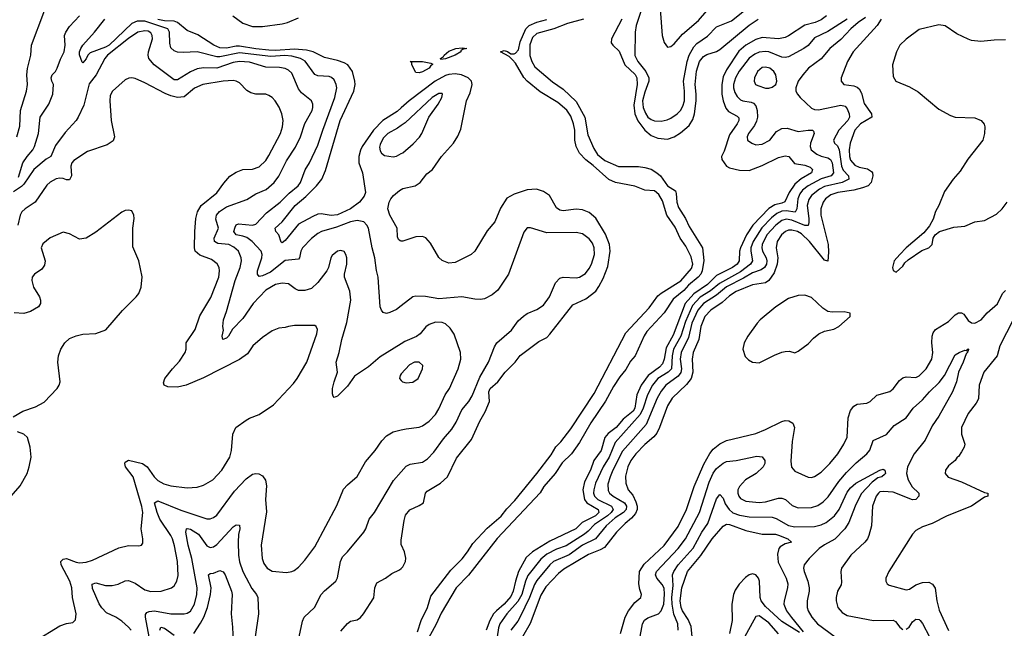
# Model space of a CAD drawing. Header units: inches. Extents: x 1173000 to 1307049, y 522583 to 678455.
# Tile 159 of 256: x 1227664 to 1233691, y 564442 to 568166. Entities that reach past the tile are written whole.
import ezdxf

# ---------------------------------------------------------------- set-up
doc = ezdxf.new("R2010")
doc.units = ezdxf.units.IN
doc.header["$MEASUREMENT"] = 0
doc.layers.add('B2526', color=7, linetype='Continuous')
doc.layers.add('B2536', color=7, linetype='Continuous')

msp = doc.modelspace()

# ---------------------------------------------------------------- linework, layer by layer
at = {"layer": 'B2526', "color": 5}
for points, elevation in [([(1227646.8, 567450), (1227664.8, 567515.2), (1227669.2, 567610), (1227706, 567730), (1227712.3, 567770), (1227708.2, 567830), (1227711.4, 567868.6), (1227731.9, 567950), (1227737.2, 568010), (1227810.9, 568210), (1227813.1, 568250), (1227799.8, 568330), (1227792.1, 568352.1), (1227774.4, 568374.4), (1227681.4, 568461.4), (1227630, 568524.7)], 780), ([(1227656.2, 567203.8), (1227684, 567290), (1227709.9, 567330), (1227744.2, 567370), (1227753.8, 567390), (1227779.5, 567470), (1227789.9, 567570.1), (1227843, 567650), (1227866.9, 567710), (1227871.1, 567770), (1227860.8, 567790), (1227857.7, 567810), (1227862.6, 567830), (1227882.9, 567850), (1227894.3, 567870), (1227914.1, 567925.9), (1227937, 567970), (1227942.9, 568010), (1227939.1, 568070), (1227946.8, 568090), (1227970, 568124.7), (1228030, 568190.4)], 760), ([(1228968.2, 568190), (1229030, 568144.4), (1229090, 568125.6), (1229150, 568124.8), (1229270, 568141.7), (1229302.6, 568150), (1229370, 568177.3)], 720), ([(1230000, 566416.2), (1229970, 566393.3), (1229930, 566374), (1229909.6, 566369.6), (1229890, 566375.1), (1229878.4, 566390), (1229871.6, 566410), (1229859.1, 566590), (1229848.9, 566631.1), (1229838.8, 566710), (1229821.4, 566770), (1229799.8, 566890), (1229789.8, 566910), (1229770, 566928.7), (1229730, 566937.5), (1229690, 566928.5), (1229603.7, 566896.3), (1229512, 566870), (1229490, 566858.9), (1229450, 566827.6), (1229394.5, 566770), (1229385.1, 566750), (1229376.8, 566710), (1229370, 566701.4), (1229290, 566692.9), (1229198.5, 566621.5), (1229150, 566599.6), (1229130, 566595.3), (1229119, 566610), (1229119.4, 566630), (1229146.3, 566710), (1229147.5, 566730), (1229142.7, 566750), (1229086.9, 566810), (1229053.6, 566833.6), (1229030, 566842.7), (1228988.3, 566850), (1228974.4, 566870), (1228983, 566897.1), (1228989.1, 566910.9), (1229003, 566917), (1229089.9, 566910.1), (1229110, 566914.7), (1229174.6, 566985.4), (1229258.7, 567050), (1229314.4, 567105.6), (1229368.9, 567150), (1229383.4, 567170), (1229411.5, 567248.5), (1229437.4, 567290), (1229490, 567398), (1229518.9, 567490), (1229593.5, 567690), (1229604.7, 567750), (1229602, 567770), (1229590, 567798.3), (1229573, 567812.9), (1229558.3, 567818.3), (1229490, 567823.9), (1229471.1, 567831.1), (1229412, 567912), (1229382.5, 567930), (1229330, 567944.1), (1229287.1, 567947.1), (1229201.9, 567941.9), (1229010, 567963.2), (1228890, 567939.4), (1228870, 567939.3), (1228750, 567970.4), (1228665.2, 567965.2), (1228630, 567968.2), (1228610, 567975.9), (1228590, 567993.3), (1228582.6, 568022.6), (1228581.9, 568090), (1228570.9, 568110), (1228430, 568157.5), (1228383.2, 568156.8), (1228350, 568143.9), (1228211.4, 568010), (1228190, 567997.9), (1228096.4, 567963.6), (1228080.2, 567950), (1228070, 567926.3), (1228050, 567902), (1228045.6, 567905.6), (1228030.7, 567950.7), (1228030.6, 567970), (1228037.6, 567990), (1228050, 568011.5), (1228122.9, 568090), (1228186.1, 568170)], 740), ([(1230000, 567626.3), (1229975.6, 567604.4), (1229888, 567550), (1229829.1, 567490), (1229761.3, 567390), (1229750, 567368.8), (1229739.2, 567330), (1229739.6, 567290), (1229761.8, 567230), (1229780.6, 567110), (1229773.3, 567086.7), (1229744.7, 567050), (1229689.3, 567010), (1229610, 566972.1), (1229570, 566967.7), (1229510, 566978.7), (1229490, 566975.8), (1229457.6, 566962.4), (1229370, 566915.4), (1229290, 566815.8), (1229270, 566800.4), (1229264.9, 566804.9), (1229249.9, 566849.9), (1229231.3, 566870), (1229228.1, 566890), (1229269.9, 566930), (1229350.8, 567030), (1229416.1, 567083.9), (1229481.9, 567150), (1229512.7, 567190), (1229536.9, 567243.1), (1229625.6, 567550), (1229709.3, 567730), (1229716.9, 567770), (1229715.9, 567790), (1229702.3, 567850), (1229672.1, 567890), (1229650, 567903), (1229610, 567917.1), (1229530, 567934.4), (1229459.8, 567970), (1229420.5, 567980.5), (1229346.9, 567986.9), (1229230, 567978.7), (1229190, 567980), (1229110, 567987.2), (1229010, 568004.8), (1228990, 568004.7), (1228930, 567991.8), (1228890, 567993.5), (1228853.2, 568010), (1228754, 568074), (1228690, 568099.9), (1228629.4, 568149.4), (1228610, 568157.5), (1228550, 568159), (1228510, 568166.7)], 720), ([(1230000, 566183.7), (1229870, 566104.4), (1229798.7, 566041.3), (1229714.1, 565985.9), (1229670, 565924.5), (1229610, 565863.7), (1229590, 565855.3), (1229582.7, 565862.7), (1229578, 565878), (1229579.5, 565910), (1229588.2, 565950), (1229609.6, 566010), (1229602, 566070), (1229620.7, 566130), (1229635.8, 566210), (1229667.5, 566312.5), (1229690.7, 566450), (1229685.5, 566505.5), (1229652.9, 566590), (1229652.9, 566610), (1229666.2, 566670), (1229666.9, 566710), (1229661.3, 566730), (1229650, 566747), (1229630, 566754.7), (1229610, 566749.6), (1229577.4, 566722.6), (1229568.9, 566710), (1229554.4, 566650), (1229544, 566630), (1229490, 566558.5), (1229450, 566521.4), (1229410, 566509.8), (1229370, 566509.8), (1229350, 566519.1), (1229309.1, 566549.1), (1229270, 566554.7), (1229230, 566546.1), (1229170, 566510.4), (1229093.8, 566430), (1229030, 566338.8), (1228967.3, 566272.7), (1228942.6, 566230), (1228930, 566218.3), (1228907.6, 566210), (1228904.5, 566230), (1228912.5, 566267.5), (1228907.6, 566290), (1228911.3, 566330), (1228930, 566381.3), (1228982.5, 566570), (1229014, 566650), (1229021.5, 566690), (1229020.5, 566710), (1229004.2, 566750), (1228975.3, 566775.3), (1228944.2, 566790), (1228876.1, 566796.1), (1228856.3, 566810), (1228855, 566830), (1228880.5, 566890), (1228865.2, 566945.2), (1228869, 566970), (1228887.9, 566992.1), (1228930, 567022), (1229054.2, 567065.8), (1229110, 567101.7), (1229172.2, 567127.8), (1229222.3, 567170), (1229250.4, 567209.6), (1229297.2, 567302.8), (1229352.8, 567387.2), (1229382.2, 567450), (1229410, 567530.3), (1229454.4, 567610), (1229459.3, 567630), (1229458.2, 567650), (1229449.8, 567670), (1229390, 567718.8), (1229370, 567743.1), (1229330, 567839.1), (1229310, 567858.5), (1229290, 567868.2), (1229254.2, 567874.2), (1229170, 567876.9), (1229070, 567906.4), (1229010, 567911.4), (1228970, 567903.5), (1228870, 567869.9), (1228790, 567871.8), (1228750, 567865), (1228710, 567847.8), (1228630, 567799.2), (1228610, 567798.8), (1228486.5, 567890), (1228454.7, 567930), (1228449.9, 567950), (1228452.7, 567970), (1228476.5, 568050), (1228475.4, 568070), (1228466.3, 568086.3), (1228450, 568096.1), (1228430, 568099.1), (1228387.5, 568090), (1228330, 568051.7), (1228201.4, 567950), (1228184.5, 567930), (1228132.2, 567830), (1228090, 567774), (1228057.5, 567642.5), (1228021.1, 567570), (1228009.2, 567550), (1227943.2, 567476.8), (1227882.8, 567397.1), (1227854.4, 567330), (1227826.6, 567313.4), (1227750.1, 567249.9), (1227690, 567159.7), (1227674.6, 567145.4), (1227626.7, 567113.3)], 760), ([(1227756.4, 564363.6), (1227910, 564457.8), (1227950, 564472.6), (1227990, 564478.4), (1228005.3, 564494.7), (1228009.7, 564530), (1227987.7, 564630), (1227983.1, 564690), (1227970.6, 564730), (1227918, 564830), (1227915.8, 564850), (1227922, 564858), (1227930, 564865.3), (1227950, 564869.1), (1228010, 564846.8), (1228030, 564843.3), (1228070, 564846.3), (1228110, 564859), (1228270, 564934.2), (1228330, 564949), (1228393.4, 564946.6), (1228409.5, 564950.5), (1228417.6, 564962.4), (1228418.7, 564990), (1228408.4, 565050), (1228417, 565150), (1228412.7, 565187.3), (1228359.6, 565370), (1228310.8, 565430), (1228307, 565450), (1228310, 565458), (1228330, 565471.6), (1228415.3, 565450), (1228443.6, 565430), (1228487.6, 565370), (1228510, 565347.6), (1228546.9, 565326.9), (1228590, 565314.4), (1228690, 565302.7), (1228750, 565305.4), (1228790, 565317.2), (1228846.3, 565350), (1228901.4, 565410), (1228950.5, 565489.5), (1228960.7, 565530), (1228969.8, 565630.2), (1228986.6, 565670), (1229050, 565716.4), (1229070, 565728.4), (1229129.7, 565750.3), (1229217, 565810), (1229339.9, 565940.1), (1229362.2, 565970), (1229421.1, 566070), (1229483.9, 566243.9), (1229487.6, 566270), (1229478, 566290), (1229470, 566295.6), (1229345.3, 566294.7), (1229310.2, 566289.8), (1229290, 566282), (1229250, 566278.4), (1229210, 566261.6), (1229150, 566221.6), (1229092.2, 566170), (1229058, 566122), (1229010, 566087.8), (1228790, 565974.2), (1228684, 565930), (1228630, 565918.3), (1228570, 565920.5), (1228549.3, 565930), (1228544.2, 565944.2), (1228553.3, 565970), (1228599.7, 566030), (1228643.3, 566076.7), (1228677.3, 566130), (1228683.9, 566150), (1228682.8, 566190), (1228738.4, 566270), (1228766.2, 566353.8), (1228833.9, 566466.1), (1228883.9, 566590), (1228888.1, 566630), (1228884.4, 566650), (1228872.6, 566672.6), (1228839.2, 566699.2), (1228765.8, 566725.8), (1228738.1, 566750), (1228733.6, 566770), (1228736.8, 566870), (1228742.9, 566950), (1228752.2, 566990), (1228774.6, 567030), (1228870, 567106.7), (1228913.2, 567166.8), (1228951, 567209), (1228990, 567234.2), (1229030, 567250.2), (1229090, 567251.3), (1229130, 567266.5), (1229170, 567305.2), (1229190, 567334.9), (1229261.3, 567470), (1229273.7, 567510), (1229277, 567550), (1229268.9, 567590), (1229251.6, 567631.6), (1229227.4, 567670), (1229210, 567689.7), (1229190, 567702.7), (1229169.8, 567709.8), (1229110, 567711.7), (1229078.2, 567718.2), (1229053.6, 567733.6), (1229010, 567780.4), (1228990, 567790.8), (1228970, 567794.6), (1228909.8, 567789.8), (1228784.4, 567770), (1228733.3, 567746.7), (1228670, 567694.4), (1228630, 567690.9), (1228590, 567699.6), (1228553.9, 567713.9), (1228430, 567780.3), (1228370, 567807.2), (1228350, 567811.1), (1228331.5, 567808.5), (1228310, 567798.3), (1228231.7, 567730), (1228218.4, 567701.6), (1228215.8, 567670), (1228224.5, 567550), (1228244.9, 567450), (1228235.6, 567424.4), (1228199.6, 567400.4), (1228079.4, 567360.6), (1227995.3, 567304.7), (1227983.5, 567290), (1227977.9, 567270), (1227981.3, 567210), (1227970, 567186.2), (1227950, 567186.5), (1227930, 567195.3), (1227910, 567197.5), (1227887.5, 567192.5), (1227850, 567172.9), (1227830, 567153.1), (1227759.4, 567050), (1227696.6, 567010), (1227677.9, 566990), (1227667.6, 566970), (1227653.1, 566910)], 780), ([(1230000, 567518.8), (1229977.4, 567502.6), (1229918.5, 567470), (1229890, 567441.5), (1229870, 567402.7), (1229866.9, 567386.9), (1229870, 567363), (1229878, 567350), (1229896.4, 567336.4), (1229950, 567327.1), (1229970, 567331.1), (1230000, 567346.7)], 740), ([(1230000, 566812.1), (1229992.8, 566812.8), (1229982.2, 566822.2), (1229977.1, 566837.1), (1229975.1, 566890), (1229930, 566969.5), (1229917.6, 567010), (1229926.2, 567050), (1229936.1, 567070), (1229952, 567090), (1229990, 567121.8), (1230000, 567127.1)], 720), ([(1227624, 565736), (1227682.7, 565770), (1227761.7, 565798.3), (1227814.3, 565825.7), (1227892.7, 565910), (1227906, 565930), (1227911.8, 565950), (1227898, 566070), (1227901.1, 566110), (1227915.4, 566150), (1227941.3, 566190), (1227970, 566214.6), (1228010, 566232.9), (1228050, 566241.7), (1228130, 566246.3), (1228191.8, 566268.2), (1228293.5, 566386.5), (1228378, 566470), (1228392.6, 566490), (1228408.2, 566530), (1228413.4, 566593.4), (1228392.6, 566690), (1228355.8, 566775.8), (1228356.4, 566890), (1228365.1, 566950), (1228363.7, 566970), (1228350, 566996), (1228330, 567000.9), (1228310, 566999.5), (1228290, 566989.5), (1228130, 566866.9), (1228070, 566829.7), (1228030, 566824), (1227970, 566856.9), (1227930, 566865.4), (1227850, 566831.1), (1227805.9, 566794.1), (1227796.5, 566770), (1227819.6, 566690), (1227816.5, 566663.5), (1227799.2, 566640.8), (1227754.4, 566610), (1227739.5, 566590), (1227737.7, 566570), (1227749.4, 566530), (1227786, 566470), (1227792.4, 566450), (1227791.4, 566430), (1227778.9, 566410), (1227730, 566380.7), (1227690, 566369), (1227630, 566372.8)], 820), ([(1230000, 565998.4), (1229992.4, 565990), (1229988.5, 565970), (1230000, 565957.8)], 780), ([(1228346.1, 564430), (1228329.9, 564450), (1228290, 564484.9), (1228252.5, 564510), (1228196.1, 564536.1), (1228166.5, 564566.5), (1228150, 564592.4), (1228110, 564686.6), (1228107.3, 564712.7), (1228130, 564720.2), (1228190, 564703.5), (1228230, 564703.2), (1228267.6, 564712.4), (1228310, 564733.2), (1228330, 564734.2), (1228370, 564717.8), (1228430, 564677.7), (1228467.1, 564667.1), (1228530.5, 564669.5), (1228593.6, 564690), (1228610, 564702.6), (1228626.4, 564730), (1228634.4, 564765.6), (1228629.2, 564850.8), (1228612.6, 564947.4), (1228600.4, 564990), (1228589.9, 565010), (1228521.1, 565110), (1228505.5, 565150), (1228490, 565210.4), (1228510, 565221.9), (1228650, 565165.9), (1228810, 565112.1), (1228830, 565113), (1228850, 565120.7), (1228870, 565135.5), (1228979, 565281), (1229050, 565356.5), (1229090, 565386), (1229110, 565390.4), (1229128.1, 565388.1), (1229150, 565375.5), (1229168.6, 565348.6), (1229174.9, 565314.9), (1229168.7, 565230), (1229175.8, 565155.8), (1229143.1, 564950), (1229148.8, 564870), (1229159.2, 564839.2), (1229179.1, 564810), (1229210, 564792), (1229296.8, 564783.2), (1229330, 564788.9), (1229343.8, 564796.2), (1229370, 564816.5), (1229410, 564858.9), (1229470, 564941.3), (1229605.3, 565194.7), (1229646.6, 565293.4), (1229670, 565319.6), (1229729.8, 565370.2), (1229780.1, 565459.9), (1229840.5, 565530), (1229881.1, 565590), (1229910, 565620.9), (1229950, 565645.3), (1230000, 565656.2)], 760), ([(1227611.3, 565250), (1227666.3, 565313.7), (1227709.7, 565390), (1227723.1, 565430), (1227734, 565490), (1227728.7, 565550), (1227710.9, 565610), (1227690, 565629.7), (1227650, 565644.5)], 820), ([(1229374.8, 564390), (1229394.5, 564485.5), (1229405.5, 564510), (1229468.7, 564570), (1229510, 564648.4), (1229530, 564672.4), (1229598.7, 564730), (1229609.8, 564750.2), (1229628, 564850), (1229640.5, 564879.5), (1229671.1, 564910), (1229771.3, 565030), (1229782.6, 565050), (1229803.1, 565110), (1229835.3, 565150), (1229953.3, 565346.7), (1230000, 565400.2)], 740), ([(1228456.9, 564390), (1228433.6, 564510), (1228434.3, 564525.7), (1228442, 564538), (1228455.9, 564544.1), (1228490, 564548.5), (1228589.9, 564530.1), (1228670, 564531.1), (1228690, 564535.2), (1228710, 564547.2), (1228733.3, 564590), (1228748, 564650), (1228750.9, 564690), (1228718.3, 564870), (1228695.9, 564950), (1228681.7, 565030), (1228684.4, 565050), (1228690, 565052.8), (1228710, 565049.4), (1228758.4, 565018.4), (1228810, 564947.9), (1228830, 564935.9), (1228850, 564940.1), (1228870, 564955.8), (1228970, 565062.4), (1228990, 565075.6), (1229010, 565072.7), (1229012.6, 565050), (1229003.8, 565016.2), (1229001.2, 564970), (1229002.5, 564890), (1229009.1, 564849.1), (1229030, 564790.4), (1229050, 564750.3), (1229084.9, 564684.9), (1229114, 564650), (1229122, 564630), (1229125.9, 564530), (1229104.8, 564390)], 740), ([(1230000, 564952.7), (1229998.3, 564970), (1230000, 564981.6)], 720), ([(1229630, 564423.9), (1229670, 564471.7), (1229690, 564485.5), (1229730, 564494.6), (1229750, 564508.9), (1229769.1, 564530.9), (1229832.1, 564627.9), (1229837.6, 564690), (1229850, 564720.3), (1229904.2, 564750), (1229942.4, 564777.6), (1229990, 564800.8), (1230000, 564809.2)], 720), ([(1228730, 564410.8), (1228770, 564472.8), (1228790.3, 564510), (1228812.9, 564570), (1228831.5, 564648.5), (1228836.3, 564690), (1228820.4, 564770), (1228830, 564778), (1228850, 564779.7), (1228890, 564796), (1228910, 564787), (1228922.5, 564770), (1228961.1, 564670), (1228964, 564650), (1228957.7, 564530), (1228967, 564450), (1228975.9, 564270)], 720), ([(1228522.2, 564430), (1228528.8, 564450), (1228550, 564443.1), (1228610, 564401.2)], 720)]:
    msp.add_lwpolyline(points, dxfattribs=dict(at, elevation=elevation))
at = {"layer": 'B2536', "color": 5}
for points, elevation in [([(1231496.1, 568310), (1231437.7, 568130), (1231430.9, 568090), (1231430, 567948), (1231447.4, 567910), (1231496.6, 567850), (1231516, 567810), (1231515.7, 567790), (1231490, 567723.9), (1231477.2, 567670), (1231480.5, 567630), (1231494.8, 567594.8), (1231510, 567571), (1231530, 567555.5), (1231550, 567548.3), (1231590, 567544.5), (1231627.2, 567552.8), (1231650, 567563.5), (1231688.8, 567590), (1231708.2, 567610), (1231723.5, 567636.5), (1231733, 567670), (1231734.3, 567730), (1231726.9, 567790), (1231749.6, 567910.4), (1231762.4, 567950), (1231790, 567999.4), (1231810, 568021.5), (1231873.9, 568066.1), (1231930, 568122.5), (1232021, 568159), (1232120.5, 568239.5)], 740), ([(1232602.8, 568190), (1232570, 568165.3), (1232533.4, 568150), (1232470, 568133.8), (1232370, 568067.2), (1232350, 568058.2), (1232310, 568048.9), (1232210, 568057.3), (1232170, 568045.6), (1232109.4, 568010.6), (1232066.6, 567973.4), (1231990, 567859), (1231970, 567816.8), (1231962.3, 567770), (1231962.5, 567710), (1231970.4, 567670), (1231986, 567626), (1232003.9, 567603.9), (1232057, 567577), (1232065.5, 567565.5), (1232065.7, 567550), (1232055.3, 567530), (1232010, 567461.3), (1231977.4, 567362.6), (1231960.2, 567330), (1231962.2, 567310), (1231990, 567270.3), (1232010, 567259.7), (1232070, 567245.1), (1232130, 567243.7), (1232210, 567273.7), (1232310, 567322.6), (1232350, 567333.4), (1232371.8, 567330), (1232406.6, 567286.6), (1232470, 567276.8), (1232503.5, 567263.6), (1232517.6, 567250), (1232511.6, 567230), (1232446.8, 567193.2), (1232410, 567160.8), (1232374.4, 567110), (1232347.7, 567052.3), (1232330, 567043.3), (1232286.9, 567033.1), (1232250, 567010.3), (1232151.9, 566910), (1232113.9, 566850), (1232076.6, 566770), (1232071.1, 566750), (1232067.9, 566690), (1232055.2, 566670), (1232028.1, 566650), (1231930, 566600.3), (1231874.2, 566545.8), (1231790, 566489.6), (1231738.6, 566430), (1231663.9, 566236.1), (1231621.4, 566158.6), (1231608.8, 566090), (1231598.7, 566061.3), (1231580, 566040), (1231511.8, 565988.2), (1231467.8, 565930), (1231441.1, 565870), (1231429.7, 565790), (1231418.8, 565770), (1231357.4, 565722.6), (1231316.3, 565670), (1231266, 565634.1), (1231245, 565610), (1231223.3, 565530), (1231179.4, 565470), (1231158.4, 565410), (1231121.5, 565338.5), (1231111.1, 565290), (1231121, 565230), (1231135.5, 565210), (1231204.2, 565170), (1231208.4, 565150), (1231189.5, 565130), (1231108.1, 565090), (1231068.7, 565050), (1230910, 564975.8), (1230802.4, 564910), (1230764.8, 564875.2), (1230717.9, 564790), (1230698.4, 564730), (1230685.6, 564670), (1230670, 564636.7), (1230630.4, 564590), (1230582.2, 564550), (1230564.8, 564530), (1230542.4, 564490), (1230519.9, 564430)], 720), ([(1232841, 568179), (1232796.6, 568150), (1232750.9, 568110), (1232690, 568044.9), (1232622.8, 567990), (1232570, 567926), (1232493.4, 567870), (1232457.4, 567830), (1232430.2, 567789.8), (1232414.9, 567750), (1232415.3, 567730), (1232425.3, 567710), (1232442.6, 567690), (1232510, 567624.7), (1232530, 567616), (1232554.2, 567614.2), (1232690, 567643.1), (1232716.9, 567636.9), (1232730, 567621.3), (1232742, 567590), (1232742.6, 567570), (1232732.9, 567550), (1232678.9, 567490), (1232644.7, 567430), (1232652.3, 567410), (1232670, 567394), (1232680.6, 567370), (1232694.7, 567270), (1232705.8, 567245.8), (1232737, 567210), (1232739.7, 567190), (1232698, 567170), (1232590, 567146.4), (1232559.1, 567130), (1232510.6, 567090), (1232494.5, 567065.5), (1232484.7, 567030), (1232495.4, 566950), (1232495.2, 566924.8), (1232490, 566907.8), (1232470, 566907.4), (1232390, 566939.2), (1232355, 566945), (1232330, 566937.4), (1232292.8, 566910), (1232238.6, 566850), (1232209, 566790), (1232207.1, 566770), (1232211.4, 566750), (1232232.9, 566710), (1232237.7, 566690), (1232235.3, 566670), (1232223.3, 566650), (1232203.3, 566636.7), (1232150, 566617.9), (1232095.2, 566584.8), (1231990, 566531), (1231930, 566479.8), (1231850.9, 566430), (1231814.3, 566390), (1231778.1, 566310), (1231758.5, 566221.5), (1231712.6, 566130), (1231708, 566090), (1231715.1, 566030), (1231711.8, 566008.2), (1231695.4, 565984.6), (1231618.8, 565930), (1231590, 565893.6), (1231566.1, 565850), (1231498.1, 565690), (1231354.8, 565525.2), (1231294.3, 565410), (1231278.5, 565370), (1231264.2, 565324.2), (1231266, 565286), (1231275.4, 565270), (1231297, 565250), (1231366.1, 565210), (1231378.1, 565190), (1231377.5, 565170), (1231359.4, 565150), (1231310, 565118.3), (1231254.9, 565070), (1231189.5, 564990.5), (1231110, 564950.3), (1231027.3, 564892.7), (1230930.8, 564850), (1230910.1, 564830), (1230830, 564735.7), (1230814.8, 564710), (1230785, 564630), (1230728.3, 564511.7), (1230713.9, 564486.1), (1230670.1, 564429.9)], 760), ([(1231584.4, 568230), (1231596.5, 568070), (1231610, 568026), (1231630, 567998.8), (1231650, 568002), (1231670, 568018.4), (1231721.5, 568078.5), (1231818.4, 568161.6), (1231870, 568221.3)], 760), ([(1230098.4, 564421.6), (1230121.3, 564490), (1230159.8, 564570), (1230180.4, 564639.6), (1230302.4, 564797.6), (1230372.3, 564867.7), (1230405.5, 564910), (1230438, 564962), (1230525.5, 565054.5), (1230610.9, 565129.1), (1230646.4, 565173.6), (1230695.7, 565224.3), (1230830.2, 565389.8), (1230916.9, 565503), (1230946.7, 565553.3), (1230976.8, 565583.2), (1231037.2, 565662.8), (1231181.2, 565878.8), (1231374.9, 566250), (1231516.7, 566403.3), (1231570, 566476.4), (1231590, 566493.8), (1231711.6, 566568.4), (1231776.8, 566643.2), (1231783.6, 566670), (1231774.6, 566714.6), (1231740.8, 566780.8), (1231707.6, 566830), (1231676, 566896), (1231624.5, 566970), (1231598.8, 567058.8), (1231576.8, 567096.8), (1231550, 567118.5), (1231490, 567122.7), (1231430, 567147.7), (1231311.2, 567170), (1231270, 567188), (1231174.5, 567274.5), (1231129.2, 567309.2), (1231090.5, 567350), (1231070.6, 567390), (1231063, 567430), (1231062, 567490), (1231054.1, 567530), (1231036.8, 567576.8), (1231012.6, 567612.6), (1230959, 567659), (1230850, 567724.6), (1230771.2, 567790), (1230750, 567813.2), (1230699.9, 567899.9), (1230681.3, 567921.3), (1230660.6, 567940.6), (1230608, 567970), (1230630, 567977.8), (1230650, 567972.5), (1230670, 567957.7), (1230690, 567956.8), (1230698.6, 567961.4), (1230717.3, 567982.7), (1230728, 568030), (1230762.6, 568110), (1230782.4, 568130), (1230830, 568150.9), (1230890, 568166.9)], 680), ([(1231115.2, 568170), (1231016.8, 568143.2), (1230934.6, 568110), (1230830, 568081.6), (1230802.5, 568057.5), (1230787.6, 568012.4), (1230786.6, 567946.7), (1230798.1, 567910), (1230818.2, 567878.2), (1230926.4, 567786.4), (1230990, 567740.4), (1231070, 567666.3), (1231123.4, 567570), (1231141.7, 567461.7), (1231178.2, 567378.2), (1231201.7, 567341.7), (1231245.4, 567305.4), (1231328.8, 567268.8), (1231452.9, 567267.1), (1231490, 567263), (1231530, 567251.7), (1231564.2, 567230), (1231586, 567210), (1231628.9, 567148.9), (1231678.3, 567118.3), (1231683.2, 567103.2), (1231685.9, 567050), (1231697.8, 567017.8), (1231739.5, 566950), (1231761.2, 566901.2), (1231843.1, 566770), (1231852.5, 566692.5), (1231842.3, 566630), (1231833.8, 566610), (1231816.4, 566590), (1231757.9, 566542.1), (1231730, 566510), (1231663.9, 566456.1), (1231610, 566373.2), (1231502.5, 566257.5), (1231487.1, 566232.9), (1231432.1, 566110), (1231403.7, 566076.3), (1231374.1, 566025.9), (1231338.5, 565981.5), (1231299, 565921), (1231250, 565832.4), (1231160.4, 565699.6), (1231090, 565579.3), (1231041.4, 565510), (1230984.7, 565455.3), (1230941.3, 565390), (1230873.3, 565310), (1230850, 565271.1), (1230587.7, 564992.3), (1230412, 564768), (1230336.4, 564690), (1230244.8, 564535.2), (1230213.4, 564466.6), (1230106.9, 564273.1)], 680), ([(1232730.2, 568169.8), (1232610, 568094.1), (1232530, 568055.5), (1232490, 568008.1), (1232464.7, 567990), (1232370, 567939.7), (1232350, 567934.7), (1232330, 567937.1), (1232250, 567969.9), (1232230, 567972.8), (1232190, 567968), (1232163.5, 567956.5), (1232129, 567931), (1232068.2, 567851.8), (1232046.1, 567810), (1232034.1, 567770), (1232033.9, 567750), (1232041.4, 567721.4), (1232056, 567696), (1232076.7, 567676.7), (1232090, 567670.1), (1232142.6, 567662.6), (1232156.3, 567656.3), (1232170, 567639.7), (1232178.9, 567610), (1232179.8, 567570), (1232174.4, 567545.6), (1232161.6, 567518.4), (1232125.4, 567470), (1232116.9, 567450), (1232119.3, 567430), (1232144.9, 567410), (1232170, 567401.3), (1232210, 567405.6), (1232256.9, 567430), (1232297.1, 567482.9), (1232330, 567501.2), (1232361.8, 567501.8), (1232430, 567482.2), (1232490, 567490.9), (1232516.3, 567490), (1232523.4, 567483.4), (1232526.9, 567470), (1232505.5, 567410), (1232503.6, 567390), (1232509.6, 567370), (1232543.3, 567343.3), (1232570, 567331.6), (1232610, 567321.9), (1232627.9, 567310), (1232636.7, 567290), (1232644.9, 567230), (1232631.5, 567210), (1232570, 567191.9), (1232490, 567149), (1232456.8, 567123.2), (1232439.6, 567100.4), (1232426.5, 567070), (1232421, 567010), (1232412, 566988), (1232356.2, 566996.2), (1232330, 566994.2), (1232298.9, 566981.1), (1232265.2, 566954.8), (1232206.4, 566893.6), (1232153.2, 566810), (1232140.2, 566770), (1232138.8, 566750), (1232149.7, 566690), (1232137, 566670), (1232075.5, 566624.5), (1231947.5, 566552.5), (1231893.1, 566506.9), (1231830, 566468.2), (1231782.4, 566417.6), (1231739.6, 566320.4), (1231711.2, 566230), (1231666.2, 566150), (1231657.1, 566110), (1231653.5, 566030), (1231633.9, 566010), (1231571.3, 565970), (1231537.3, 565930), (1231507.1, 565870), (1231481.4, 565790), (1231463.2, 565750), (1231310, 565579.9), (1231272.8, 565490), (1231236.3, 565430), (1231189.7, 565330), (1231178.9, 565290), (1231177.2, 565270), (1231181.7, 565250), (1231204.1, 565230), (1231286.9, 565190), (1231297, 565170), (1231284.1, 565150), (1231262.8, 565130), (1231183.4, 565076.6), (1231144.1, 565035.9), (1231121.2, 565018.8), (1231010, 564947.9), (1230950, 564925.7), (1230890, 564896.8), (1230853.8, 564866.2), (1230775.4, 564764.6), (1230760.6, 564730), (1230737.2, 564650), (1230713.5, 564606.5), (1230645.2, 564530), (1230602.6, 564470), (1230594.1, 564445.9), (1230586.2, 564390)], 740), ([(1232936.8, 568170), (1232913.8, 568130), (1232765.3, 567970), (1232731.5, 567910), (1232692.3, 567810), (1232691.6, 567790), (1232709.4, 567769.4), (1232770, 567762), (1232790, 567754), (1232802.6, 567742.6), (1232817.2, 567717.2), (1232834.3, 567654.3), (1232878.5, 567590), (1232880.1, 567570), (1232810.3, 567529.7), (1232775.7, 567490), (1232748.2, 567411.8), (1232742.5, 567370), (1232743.7, 567330), (1232750, 567306.3), (1232775.3, 567275.3), (1232803.5, 567263.5), (1232854.1, 567254.1), (1232878.1, 567238.1), (1232884.7, 567230), (1232886.1, 567210), (1232875.7, 567170), (1232856.9, 567150), (1232822.9, 567137.1), (1232770, 567123.5), (1232672.2, 567110), (1232630, 567095.2), (1232595.8, 567070), (1232582.2, 567050), (1232568.1, 567010), (1232567.7, 566970), (1232613, 566790), (1232615.7, 566744.3), (1232610.2, 566689.8), (1232590, 566695.3), (1232498.5, 566810), (1232450, 566856.4), (1232425.7, 566870), (1232390, 566879.1), (1232370, 566877.5), (1232352, 566870), (1232327, 566850), (1232301.3, 566810), (1232295.7, 566770), (1232304.6, 566710), (1232300.6, 566670), (1232282.9, 566617.1), (1232250, 566570.5), (1232230, 566557.1), (1232150, 566543.4), (1232050, 566503.4), (1232010, 566476.4), (1231964.1, 566435.9), (1231895.6, 566390), (1231858.7, 566350), (1231832.8, 566290), (1231821, 566210), (1231786.8, 566130), (1231780.3, 566090), (1231784.2, 566010), (1231775.3, 565970), (1231746.8, 565933.2), (1231657.3, 565850), (1231630, 565803.1), (1231580.8, 565670), (1231564, 565636), (1231546, 565614), (1231490, 565567.5), (1231434.8, 565510), (1231405.6, 565470), (1231386.8, 565430), (1231372.8, 565372.8), (1231373.9, 565330), (1231389.5, 565290), (1231417.9, 565257.9), (1231436.7, 565216.7), (1231443.4, 565190), (1231443, 565170), (1231434.5, 565145.5), (1231410, 565115.8), (1231370, 565083), (1231317.5, 565030), (1231243.5, 564936.5), (1231218.2, 564921.8), (1231146.4, 564893.6), (1230995.6, 564804.3), (1230962.8, 564777.2), (1230884.5, 564695.5), (1230854.5, 564645.5), (1230788.7, 564471.3), (1230742.5, 564390)], 780), ([(1231350.4, 568170), (1231285.9, 568050), (1231285.2, 568025.2), (1231294.2, 568010), (1231334.1, 567974.1), (1231368.5, 567890), (1231430.8, 567830.8), (1231441.8, 567810), (1231443.4, 567770), (1231423.6, 567643.6), (1231430.2, 567590.2), (1231447.3, 567547.3), (1231489.9, 567489.9), (1231530, 567458.5), (1231570, 567442.5), (1231630, 567435.9), (1231670, 567448.9), (1231710, 567475), (1231761.2, 567518.8), (1231784.8, 567555.2), (1231794.8, 567590), (1231804.4, 567670), (1231805.7, 567710), (1231799.9, 567770), (1231808, 567852), (1231825.4, 567910), (1231850, 567942), (1231870, 567954.2), (1231930, 567972.7), (1231950, 567983.1), (1232130, 568132.7), (1232183.9, 568170)], 720), ([(1233697.7, 568042.3), (1233630, 568040.7), (1233548, 568032), (1233490, 568039.5), (1233470, 568046.9), (1233400.8, 568080.8), (1233330, 568129.7), (1233290, 568134.2), (1233170, 568107.2), (1233090, 568048.1), (1233052.6, 568010), (1233031.7, 567970), (1233006.7, 567890), (1233010, 567818), (1233028, 567790), (1233110, 567754.9), (1233164.7, 567724.7), (1233290, 567619.5), (1233361.1, 567581.1), (1233390.3, 567570.3), (1233510, 567566.5), (1233550, 567550.3), (1233567.6, 567527.6), (1233571.6, 567510), (1233570.3, 567470), (1233559.5, 567430), (1233467.7, 567312.3), (1233421.2, 567238.8), (1233378, 567190), (1233324.6, 567115.4), (1233290.2, 567029.8), (1233270, 566993.2), (1233255, 566945), (1233234.3, 566905.7), (1233198, 566862), (1233091, 566770), (1233051, 566730), (1233018, 566690), (1233006, 566650), (1233011.6, 566631.6), (1233030, 566622), (1233070, 566658), (1233082, 566678), (1233103.2, 566696.8), (1233186.8, 566753.2), (1233230, 566771), (1233249, 566790), (1233255.3, 566830), (1233268.7, 566850), (1233294, 566870), (1233382.4, 566897.6), (1233450, 566903.2), (1233510, 566929.1), (1233570, 566937.3), (1233643.3, 566976.7), (1233677.8, 567010), (1233707.9, 567050)], 820), ([(1230000, 567127.1), (1230010, 567132.5), (1230085.1, 567150), (1230115.1, 567170), (1230156.9, 567223.1), (1230191.3, 567250), (1230246.3, 567330), (1230318.7, 567410), (1230346.4, 567453.6), (1230364, 567496), (1230399.8, 567670), (1230421.4, 567718.6), (1230434, 567770), (1230429, 567790), (1230409, 567810), (1230368.4, 567828.4), (1230330, 567835.4), (1230290, 567831.8), (1230270, 567824.9), (1230206.6, 567790), (1230048.7, 567670), (1230000, 567626.3)], 720), ([(1230000, 567346.7), (1230010, 567351.8), (1230073.5, 567406.5), (1230111.6, 567448.4), (1230125, 567470), (1230168.7, 567570), (1230226.4, 567650), (1230248, 567690), (1230253, 567710), (1230250, 567715.1), (1230230, 567714), (1230190, 567691.3), (1230024, 567536), (1230000, 567518.8)], 740), ([(1230000, 564981.6), (1230017.6, 565102.4), (1230026, 565134), (1230052.1, 565167.9), (1230110, 565193.6), (1230135.4, 565210), (1230147.6, 565270), (1230157.9, 565282.1), (1230240.8, 565330), (1230282.2, 565370), (1230337, 565482.9), (1230430, 565597.4), (1230480.2, 565710), (1230513.3, 565766.7), (1230539.1, 565830), (1230536.3, 565890), (1230544.5, 565910), (1230591.9, 565950), (1230635.7, 566010), (1230697.3, 566070), (1230728.4, 566111.6), (1230842, 566198), (1230890, 566222.6), (1230910, 566241.3), (1231050, 566421.7), (1231130, 566459), (1231190, 566505.9), (1231210, 566533), (1231236.7, 566583.3), (1231264.2, 566655.8), (1231279, 566750), (1231274.8, 566790), (1231250, 566855), (1231190, 566951.4), (1231150, 566986.6), (1231110, 567002.8), (1231070, 567007.6), (1230990, 566996.8), (1230970, 567000.3), (1230950, 567015.1), (1230907.1, 567090), (1230870, 567115.8), (1230828.4, 567128.4), (1230770, 567126.2), (1230690, 567099.8), (1230646.2, 567073.8), (1230606.3, 567013.7), (1230572, 566930), (1230525.3, 566874.7), (1230450.2, 566749.8), (1230427.7, 566730), (1230330, 566680.4), (1230290, 566676.9), (1230250, 566693), (1230230, 566711.8), (1230179.4, 566799.4), (1230150, 566832.1), (1230130, 566838.8), (1230090, 566837), (1230010, 566811.1), (1230000, 566812.1)], 720), ([(1230000, 565400.2), (1230030, 565434.6), (1230054.2, 565445.8), (1230130, 565458.8), (1230161.4, 565478.6), (1230200, 565520), (1230258.9, 565601.1), (1230310, 565660.2), (1230335.6, 565704.4), (1230370, 565779.6), (1230412.9, 565830), (1230434.6, 565865.4), (1230481.6, 565978.4), (1230534.8, 566070), (1230570, 566164.9), (1230585.7, 566190), (1230674.3, 566265.7), (1230716.2, 566323.8), (1230747.3, 566352.7), (1230771.3, 566368.7), (1230830, 566392.3), (1230870, 566419.7), (1230907.2, 566470), (1230944.1, 566555.9), (1230970, 566585.4), (1230990, 566591.8), (1231070, 566587.2), (1231089.9, 566590.1), (1231126.8, 566613.2), (1231150, 566643.2), (1231163.7, 566670), (1231181.7, 566730), (1231180.8, 566770), (1231170, 566798), (1231150, 566824.8), (1231110, 566856.1), (1231070, 566864.1), (1230890, 566862.6), (1230790, 566893.3), (1230770, 566892), (1230750, 566866), (1230656.1, 566610), (1230590, 566512), (1230557.1, 566482.9), (1230510, 566458.7), (1230485.5, 566454.5), (1230450, 566455.4), (1230369.8, 566469.8), (1230230, 566457.4), (1230147.7, 566472.3), (1230090, 566475.1), (1230070, 566469.7), (1230000, 566416.2)], 740), ([(1231341.3, 564410), (1231369.9, 564510), (1231390.4, 564549.6), (1231430, 564599.6), (1231467, 564630), (1231471.3, 564650), (1231459.8, 564679.7), (1231454.1, 564714.1), (1231458.8, 564790), (1231485.8, 564834.2), (1231610, 564948.3), (1231694.2, 565065.8), (1231745.4, 565170), (1231793.2, 565310), (1231852.7, 565447.3), (1231887.8, 565512.2), (1231910, 565539), (1231950, 565570.1), (1231990, 565591.6), (1232170, 565635), (1232230, 565658.5), (1232330, 565707.5), (1232350, 565713.5), (1232372.4, 565712.4), (1232397.3, 565697.3), (1232407.7, 565670), (1232393.6, 565586.3), (1232384.5, 565464.5), (1232388.2, 565428.2), (1232410, 565403.1), (1232490, 565366.5), (1232510, 565365.3), (1232530, 565370.3), (1232570, 565397.6), (1232622.9, 565450), (1232671.5, 565510), (1232709.8, 565570), (1232729, 565611), (1232734.6, 565730), (1232750, 565774.4), (1232770, 565801.1), (1232790, 565812.9), (1232850, 565819.5), (1232870, 565830.3), (1232911.9, 565868.1), (1232990, 565890.3), (1233010, 565907), (1233050, 565958.9), (1233070, 565974.9), (1233090, 565981.1), (1233150, 565976.5), (1233170, 565986.7), (1233212.7, 566030), (1233247.1, 566090), (1233254.5, 566130), (1233248.2, 566190), (1233249.4, 566230), (1233255.9, 566250), (1233270, 566270.1), (1233350, 566320.2), (1233390, 566360.7), (1233410, 566373), (1233430, 566372.4), (1233443.6, 566363.6), (1233470, 566326.5), (1233490, 566311.6), (1233510, 566310.3), (1233550, 566329.3), (1233587.1, 566372.9), (1233650, 566427.2), (1233680.6, 566490), (1233698.2, 566510)], 780), ([(1230000, 565656.2), (1230030, 565662.8), (1230110, 565672.8), (1230130, 565680.8), (1230170, 565709.1), (1230208.7, 565750), (1230230, 565784.2), (1230268.2, 565870), (1230294.6, 565910), (1230348.8, 566030), (1230363.8, 566090), (1230362.8, 566130), (1230322.9, 566242.9), (1230299.3, 566279.3), (1230270, 566305.7), (1230250, 566314.4), (1230210, 566316), (1230170, 566302.2), (1230150, 566286.2), (1230115.3, 566244.7), (1230092.5, 566227.5), (1230022.5, 566197.5), (1230000, 566183.7)], 760), ([(1233745.8, 566330), (1233663.2, 566170), (1233647.1, 566110), (1233565.2, 566010), (1233538.3, 565930), (1233533.7, 565846.3), (1233519.2, 565820.8), (1233470, 565757.4), (1233429.3, 565670), (1233428.2, 565630), (1233448.9, 565570), (1233444.6, 565550), (1233430, 565521.2), (1233410, 565494), (1233402, 565490), (1233391.3, 565470), (1233350, 565436.2), (1233330.4, 565410), (1233328.7, 565390), (1233347.6, 565367.6), (1233430, 565339.3), (1233570, 565273.8), (1233591, 565270), (1233591, 565250), (1233570, 565244.4), (1233490, 565189.3), (1233341.3, 565130), (1233250, 565082.8), (1233190, 565064), (1233150, 565040.5), (1233130, 565018.4), (1232984.9, 564790), (1232966.4, 564750), (1232965.5, 564730), (1232974.4, 564714.4), (1232985.9, 564705.8), (1233090, 564678), (1233110, 564680.8), (1233150, 564708.7), (1233190, 564723.1), (1233230, 564724.9), (1233252.6, 564712.6), (1233267.7, 564687.7), (1233278.6, 564610), (1233293.1, 564553.1), (1233349.6, 564429.6)], 780), ([(1231459, 564370), (1231476.1, 564470), (1231488.4, 564491.7), (1231510, 564506.8), (1231574.8, 564530), (1231591.6, 564548.4), (1231607.8, 564590), (1231611.3, 564651.3), (1231608.2, 564688.2), (1231597.5, 564710), (1231563.4, 564750), (1231556.4, 564770), (1231561.6, 564790), (1231694.9, 564930), (1231740.5, 564990), (1231824.5, 565150), (1231883.8, 565336.3), (1231909.2, 565390.8), (1231930, 565420.8), (1231970, 565453.4), (1231990, 565462.1), (1232050, 565469.5), (1232176, 565496), (1232210, 565491.7), (1232225.7, 565470), (1232225.5, 565450), (1232215.6, 565430), (1232172.2, 565390), (1232107, 565350), (1232069.5, 565310), (1232060.9, 565290), (1232059.3, 565270), (1232066, 565250), (1232077, 565237), (1232110, 565221.1), (1232190, 565212.5), (1232230, 565217.1), (1232310, 565238), (1232330, 565237.9), (1232351.1, 565231.1), (1232392.8, 565192.8), (1232430, 565179.8), (1232510, 565181.6), (1232550, 565194), (1232583.2, 565216.8), (1232613.4, 565246.6), (1232678.8, 565341.2), (1232724.8, 565395.2), (1232784.7, 565455.3), (1232849.9, 565510.1), (1232867.6, 565532.4), (1232889.3, 565590.7), (1232970, 565628.5), (1233017.7, 565682.3), (1233090.8, 565729.2), (1233133.2, 565790), (1233190, 565840.1), (1233232.5, 565890), (1233292.7, 565947.3), (1233325, 565990), (1233390, 566114.9), (1233414, 566130), (1233450, 566144), (1233457.2, 566142.8), (1233470, 566152.7), (1233473, 566150), (1233470, 566138), (1233464.7, 566135.3), (1233466.8, 566130), (1233458.4, 566121.6), (1233439.7, 566070), (1233410.1, 566010), (1233397.9, 565950), (1233375.1, 565890), (1233290, 565740.7), (1233250, 565680.3), (1233207.5, 565592.5), (1233139.2, 565510), (1233098, 565430), (1233093.1, 565390), (1233102.8, 565350), (1233127.9, 565307.9), (1233167.3, 565270), (1233167.9, 565250), (1233150, 565231), (1233130, 565228.7), (1233010, 565274.8), (1232950, 565279.9), (1232930, 565276.7), (1232921, 565270), (1232907.7, 565250), (1232885.1, 565190), (1232877.6, 565070), (1232862.2, 565010), (1232853.4, 564990), (1232837.3, 564970), (1232752.4, 564890), (1232693.8, 564810), (1232690.2, 564790), (1232695.3, 564724.7), (1232691.6, 564708.4), (1232670.2, 564669.8), (1232661.3, 564630), (1232661.2, 564610), (1232673.1, 564570), (1232699, 564539), (1232730, 564521.1), (1232891.3, 564490), (1233010, 564492.4), (1233024.3, 564484.3), (1233051.6, 564450), (1233070, 564435.5)], 760), ([(1230000, 565957.8), (1230007.3, 565950), (1230030, 565945.3), (1230070, 565949.1), (1230102.4, 565970), (1230129.3, 566029.3), (1230132.3, 566050), (1230110, 566071.1), (1230081, 566070), (1230050, 566053.7), (1230000, 565998.4)], 780), ([(1231694.8, 564430), (1231693.3, 564470), (1231668.8, 564528.8), (1231657.7, 564590), (1231656.7, 564630), (1231664.1, 564704.1), (1231660.9, 564770), (1231668.9, 564790), (1231695.8, 564830), (1231786.7, 564933.3), (1231839.9, 565030), (1231876, 565084), (1231930, 565235.3), (1231950, 565261.7), (1231970, 565238), (1231983.3, 565203.3), (1232006.9, 565170), (1232030, 565149.7), (1232070, 565133.6), (1232130, 565124.9), (1232270, 565122), (1232294.2, 565114.2), (1232370, 565072.2), (1232410, 565062.4), (1232530, 565066.2), (1232570, 565075.8), (1232600.9, 565090), (1232651.3, 565130), (1232680.4, 565170), (1232730, 565275), (1232750, 565301), (1232782.9, 565330), (1232930, 565410.2), (1232950, 565415.3), (1232959.1, 565410), (1232964.2, 565390), (1232957.2, 565382.8), (1232941.6, 565370), (1232917.6, 565362.4), (1232883.2, 565336.8), (1232815.7, 565264.3), (1232777.7, 565190), (1232740.4, 565090), (1232715, 565050), (1232653.1, 564986.9), (1232590, 564953.1), (1232557.7, 564930), (1232496.5, 564870), (1232466.7, 564830), (1232462.8, 564810), (1232465.6, 564790), (1232488.6, 564730), (1232497.1, 564690), (1232497.1, 564670), (1232485, 564610), (1232485.4, 564570), (1232491.1, 564550), (1232512.6, 564510), (1232548.4, 564470), (1232656.8, 564390)], 740), ([(1231782.4, 564370), (1231774.2, 564454.2), (1231756.7, 564496.7), (1231721.2, 564550), (1231713.2, 564570), (1231707.5, 564610), (1231718, 564690), (1231752.3, 564790), (1231832.7, 564887.3), (1231903.9, 564990), (1231970, 565067.3), (1231990, 565078.7), (1232010, 565076.9), (1232110, 565041.5), (1232210, 565018), (1232290, 565017.9), (1232310, 565012.7), (1232366, 564990), (1232387.7, 564970), (1232350, 564959.8), (1232318.9, 564941.1), (1232310.1, 564929.9), (1232303.3, 564896.7), (1232307.2, 564847.2), (1232356.8, 564750), (1232365.4, 564714.6), (1232364.7, 564690), (1232343.2, 564610), (1232342.4, 564590), (1232358.5, 564550), (1232387.7, 564507.7), (1232460.9, 564420.9)], 720), ([(1230000, 564809.2), (1230010, 564817.6), (1230025, 564850), (1230027.9, 564872.1), (1230019.8, 564910), (1230000.3, 564950), (1230000, 564952.7)], 720), ([(1232436.9, 564416.9), (1232330, 564483.1), (1232230, 564575.1), (1232203.9, 564610), (1232197.3, 564630), (1232192.8, 564730), (1232187.3, 564750), (1232170, 564769.3), (1232150, 564774.9), (1232130, 564768.7), (1232107, 564753), (1232067.5, 564712.5), (1232044.1, 564675.9), (1232034, 564650), (1232023.9, 564590), (1232024.5, 564490), (1232009.2, 564410)], 720), ([(1232308.2, 564408.2), (1232250, 564476.6), (1232190, 564518.7), (1232170, 564513.6), (1232090.8, 564370)], 740), ([(1233090, 564437.8), (1233108.3, 564450), (1233130, 564482.6), (1233150, 564499.1), (1233170, 564495.3), (1233175.2, 564490), (1233190, 564471.8), (1233234, 564390)], 760)]:
    msp.add_lwpolyline(points, dxfattribs=dict(at, elevation=elevation))
for points, elevation in [([(1230243, 567923), (1230239.1, 567930), (1230258.3, 567941.7), (1230262.2, 567950), (1230290, 567973.3), (1230333.2, 567990), (1230373.4, 567993.4), (1230401, 567990), (1230375, 567985), (1230364.1, 567975.9), (1230363.6, 567970), (1230330, 567949), (1230270, 567926.9)], 680), ([(1230110, 567841.9), (1230090, 567842.8), (1230063.9, 567890), (1230063.7, 567903.7), (1230055.3, 567910), (1230130, 567911.1), (1230180.5, 567900.5), (1230193.5, 567893.5), (1230177.9, 567882.1), (1230170.1, 567870), (1230130, 567847.2)], 680), ([(1232230, 567876.5), (1232210, 567873.3), (1232181.1, 567850), (1232162.2, 567810), (1232160.8, 567790), (1232168.9, 567770), (1232182.8, 567762.8), (1232230, 567748.2), (1232250, 567747.8), (1232270, 567753.7), (1232291.8, 567770), (1232298.3, 567790), (1232291.9, 567830), (1232280.8, 567850), (1232256.4, 567870)], 760), ([(1232470, 566481.5), (1232430, 566479.3), (1232370, 566459.4), (1232293, 566410), (1232196.5, 566330), (1232177.5, 566310), (1232120.8, 566230), (1232098.3, 566190), (1232090.3, 566150), (1232104.7, 566104.7), (1232124.4, 566084.4), (1232150, 566070.4), (1232190, 566066.4), (1232285.4, 566114.6), (1232330, 566131.3), (1232350, 566136.9), (1232377.2, 566137.2), (1232410, 566127.3), (1232430, 566137.3), (1232490, 566182.4), (1232522.9, 566217.1), (1232556.2, 566243.8), (1232590, 566260.2), (1232648.1, 566271.9), (1232678, 566290), (1232748.7, 566350), (1232748, 566370), (1232710, 566379.5), (1232636.6, 566376.6), (1232610, 566381.6), (1232580.3, 566400.3), (1232510, 566465.7)], 820)]:
    msp.add_lwpolyline(points, close=True, dxfattribs=dict(at, elevation=elevation))

doc.saveas('drawing.dxf')
